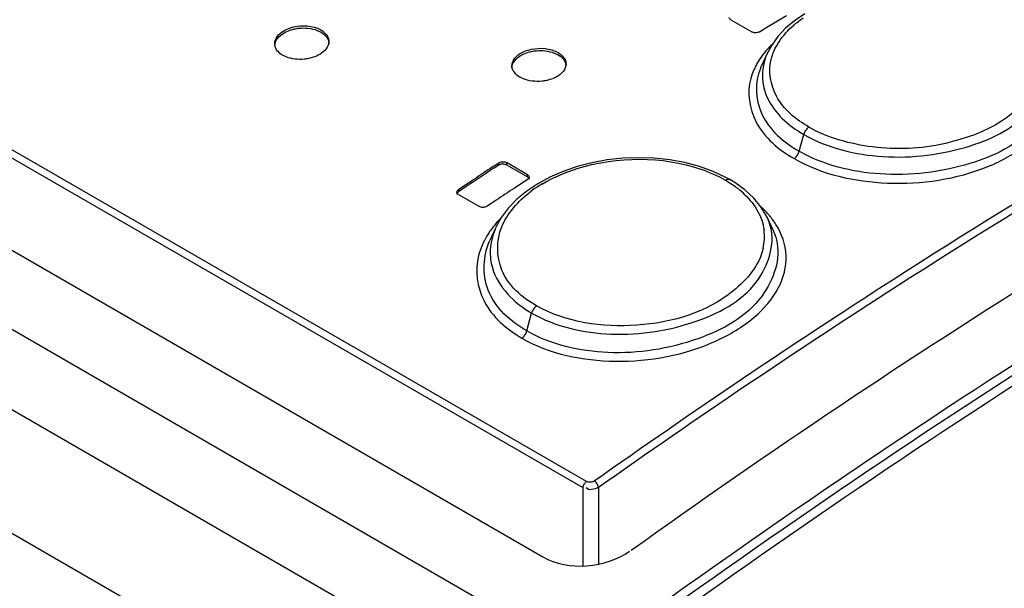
# Model space of a CAD drawing. Header units: inches. Extents: x 0 to 117, y 0 to 83.
# Tile 39 of 60: x 102.358 to 103.072, y 22.934 to 23.347. Entities that reach past the tile are written whole.
import ezdxf

# ---------------------------------------------------------------- set-up
doc = ezdxf.new("R2010")
doc.units = ezdxf.units.IN
doc.header["$LTSCALE"] = 6.431102
doc.header["$MEASUREMENT"] = 0
doc.layers.get('0').update_dxf_attribs({"linetype": 'CONTINUOUS'})

msp = doc.modelspace()

# ---------------------------------------------------------------- linework, layer by layer
at = {"color": 7, "linetype": 'CONTINUOUS'}
for p, q in [((106.38947, 20.791), (100.10581, 24.41879)), ((100.0556, 24.38979), (106.33526, 20.76431)), ((106.29495, 20.69757), (100.01416, 24.3237)), ((102.7692, 23.01175), (100.99725, 24.03477)), ((102.76673, 23.00713), (100.99478, 24.03015)), ((100.93807, 23.9959), (102.73761, 22.95695)), ((102.87391, 23.34692), (102.88922, 23.33808)), ((102.90128, 23.34226), (102.91428, 23.34989)), ((102.92759, 23.35115), (102.9202, 23.34616)), ((102.57391, 23.34074), (102.57649, 23.3395)), ((102.89479, 23.33818), (102.89804, 23.34021)), ((102.89804, 23.34021), (102.90128, 23.34226)), ((102.91369, 23.3407), (102.90813, 23.33481)), ((102.9202, 23.34616), (102.91369, 23.3407)), ((102.57372, 23.3392), (102.5765, 23.33789)), ((102.90813, 23.33481), (102.90359, 23.32855)), ((102.90359, 23.32855), (102.90051, 23.32286)), ((102.55124, 23.31989), (102.54865, 23.32112)), ((102.74584, 23.32275), (102.74864, 23.32143)), ((102.74644, 23.32412), (102.74863, 23.32304)), ((102.90051, 23.32285), (102.89622, 23.31356)), ((102.72299, 23.30414), (102.7208, 23.30522)), ((102.92358, 23.25147), (102.92683, 23.26366)), ((102.70224, 23.24089), (102.70548, 23.24304)), ((102.70548, 23.24143), (102.70224, 23.23928)), ((102.70548, 23.24143), (102.70548, 23.24304)), ((102.71105, 23.24327), (102.71105, 23.24166)), ((102.72636, 23.23443), (102.71105, 23.24327)), ((102.71105, 23.24166), (102.72636, 23.23282)), ((102.72636, 23.23282), (102.72636, 23.23443)), ((102.87034, 23.23248), (102.86109, 23.23683)), ((102.87321, 23.2309), (102.87034, 23.23248)), ((102.67625, 23.22357), (102.686, 23.23009)), ((102.686, 23.23009), (102.68924, 23.23226)), ((102.72636, 23.23098), (102.71662, 23.22452)), ((102.73386, 23.22786), (102.72585, 23.22251)), ((102.87677, 23.22873), (102.8732, 23.2309)), ((102.88422, 23.22334), (102.87677, 23.22873)), ((102.6795, 23.22414), (102.67625, 23.22196)), ((102.67625, 23.22357), (102.67625, 23.22196)), ((102.67625, 23.2201), (102.69157, 23.21126)), ((102.71662, 23.22452), (102.71337, 23.22236)), ((102.72585, 23.22251), (102.71874, 23.21663)), ((102.89059, 23.21743), (102.88422, 23.22334)), ((102.70038, 23.21369), (102.69713, 23.21152)), ((102.71874, 23.21663), (102.71261, 23.2103)), ((102.89583, 23.21105), (102.89059, 23.21743)), ((102.8999, 23.20427), (102.89583, 23.21105)), ((102.71261, 23.2103), (102.70755, 23.20356)), ((102.90049, 23.20303), (102.8999, 23.20427)), ((102.70755, 23.20356), (102.70348, 23.19625)), ((102.90439, 23.19457), (102.90048, 23.20306)), ((102.70346, 23.19619), (102.69902, 23.18657)), ((102.72587, 23.12097), (102.72934, 23.13398)), ((102.76673, 22.95059), (102.76673, 23.00713)), ((102.77787, 23.0075), (102.77787, 22.95186))]:
    msp.add_line(p, q, dxfattribs=at)
for points in [[(102.87391, 23.34692), (102.87347, 23.34723), (102.87313, 23.34757), (102.87289, 23.34795), (102.87277, 23.34835), (102.87276, 23.34856)], [(102.89479, 23.33818), (102.89426, 23.33791), (102.89367, 23.33769), (102.89302, 23.33754), (102.89235, 23.33746), (102.89166, 23.33745), (102.89099, 23.33751), (102.89034, 23.33763), (102.88975, 23.33783), (102.88922, 23.33808)], [(102.93057, 23.26898), (102.93005, 23.26862), (102.92952, 23.26817), (102.92901, 23.26764), (102.92853, 23.26707), (102.92809, 23.26645), (102.92769, 23.26578), (102.92734, 23.26508), (102.92705, 23.26436), (102.92683, 23.26366)], [(102.84063, 23.2432), (102.82967, 23.2452), (102.81841, 23.24639), (102.80698, 23.24677), (102.79553, 23.24634), (102.7842, 23.2451), (102.77312, 23.24307), (102.76243, 23.2403), (102.75225, 23.23682), (102.74269, 23.23266), (102.73386, 23.22786)], [(102.91985, 23.24615), (102.92037, 23.24652), (102.9209, 23.24697), (102.92141, 23.24749), (102.92189, 23.24807), (102.92232, 23.24869), (102.92272, 23.24935), (102.92307, 23.25005), (102.92336, 23.25077), (102.92358, 23.25147)], [(102.70548, 23.24304), (102.706, 23.24333), (102.70659, 23.24357), (102.70723, 23.24374), (102.70792, 23.24385), (102.70863, 23.24387), (102.70932, 23.24383), (102.70996, 23.2437), (102.71054, 23.24352), (102.71105, 23.24327)], [(102.70548, 23.24143), (102.70602, 23.24172), (102.70659, 23.24195), (102.70719, 23.24212), (102.70784, 23.24223), (102.70851, 23.24227), (102.70917, 23.24223), (102.70981, 23.24212), (102.71044, 23.24193), (102.71105, 23.24166)], [(102.86109, 23.23683), (102.85114, 23.24041), (102.84063, 23.2432)], [(102.72636, 23.23443), (102.7268, 23.23413), (102.72714, 23.23378), (102.72738, 23.2334), (102.7275, 23.23297), (102.72752, 23.23276)], [(102.72636, 23.23282), (102.72681, 23.2325), (102.72714, 23.23217), (102.72737, 23.2318), (102.72749, 23.23141), (102.72752, 23.23115)], [(102.72752, 23.23276), (102.7275, 23.23253), (102.72738, 23.2321), (102.72714, 23.2317), (102.72679, 23.23132), (102.72636, 23.23098)], [(102.87001, 23.23045), (102.87058, 23.23078), (102.87116, 23.23101), (102.87173, 23.23114), (102.87227, 23.23117), (102.87276, 23.23108), (102.87321, 23.2309)], [(102.6751, 23.22178), (102.67512, 23.22201), (102.67525, 23.22245), (102.67549, 23.22286), (102.67583, 23.22324), (102.67625, 23.22357)], [(102.6751, 23.22017), (102.67511, 23.22032), (102.67521, 23.22074), (102.67543, 23.22115), (102.67578, 23.22155), (102.67625, 23.22196)], [(102.67625, 23.2201), (102.67582, 23.2204), (102.67548, 23.22075), (102.67524, 23.22114), (102.67512, 23.22157), (102.6751, 23.22178)], [(102.69713, 23.21152), (102.69662, 23.21122), (102.69603, 23.21098), (102.69538, 23.2108), (102.69469, 23.2107), (102.69398, 23.21066), (102.69329, 23.21071), (102.69265, 23.21083), (102.69207, 23.21102), (102.69157, 23.21126)], [(102.73288, 23.13917), (102.73237, 23.13879), (102.73187, 23.13834), (102.73139, 23.13782), (102.73094, 23.13726), (102.73053, 23.13666), (102.73016, 23.13602), (102.72983, 23.13534), (102.72955, 23.13466), (102.72934, 23.13398)], [(102.72235, 23.11579), (102.72287, 23.11618), (102.72337, 23.11664), (102.72386, 23.11716), (102.7243, 23.11773), (102.7247, 23.11832), (102.72507, 23.11895), (102.7254, 23.11962), (102.72567, 23.1203), (102.72587, 23.12097)], [(102.77477, 23.01212), (102.77423, 23.0118), (102.77366, 23.01155), (102.77306, 23.01136), (102.77242, 23.01124), (102.77175, 23.01118), (102.77109, 23.0112), (102.77045, 23.01131), (102.76982, 23.01149), (102.7692, 23.01175)]]:
    msp.add_lwpolyline(points, dxfattribs=at)
for centre, radius, start, end in [((102.55047, 23.3295), 0.00758, 179.99541, 188.27415), ((102.57474, 23.32953), 0.00752, 0.01989, 8.56736), ((102.95375, 23.27764), 0.07162, 134.37874, 137.12048), ((102.74708, 23.31314), 0.00732, 0.11521, 9.9362), ((102.93795, 23.29435), 0.04595, 155.2724, 157.93184), ((105.89939, 18.41507), 5.78881, 123.524868, 123.679264), ((105.90402, 18.40671), 5.797, 123.52621, 123.796181), ((102.78531, 23.14644), 0.09453, 120.61334, 126.50564), ((102.83224, 23.16461), 0.07585, 51.30475, 53.20775), ((105.93141, 18.38629), 5.8089, 123.640709, 123.794749), ((102.83732, 23.17084), 0.06782, 46.33494, 51.36147), ((102.76325, 23.14803), 0.0786, 135.31919, 138.71298), ((102.86217, 23.18534), 0.0422, 18.77328, 24.79363), ((102.7513, 23.15749), 0.06334, 145.79914, 148.90771), ((102.86176, 23.18949), 0.03663, 357.11576, 7.78224), ((102.86008, 23.1896), 0.03832, 346.64371, 357.08215)]:
    msp.add_arc(centre, radius, start, end, dxfattribs=at)
for points, knots in [([(102.77477, 23.01212), (102.846, 23.06247), (103.12349, 23.24983), (103.41797, 23.41276), (103.64396, 23.51394)], [0, 0, 0, 0, 0.260503, 1, 1, 1, 1]), ([(102.77787, 23.0075), (102.84904, 23.05781), (103.12634, 23.24504), (103.4206, 23.40785), (103.64644, 23.50896)], [0, 0, 0, 0, 0.260503, 1, 1, 1, 1]), ([(102.80617, 22.91035), (102.8863, 22.96835), (103.19754, 23.18244), (103.53053, 23.36605), (103.78663, 23.47642)], [0, 0, 0, 0, 0.261848, 1, 1, 1, 1]), ([(103.63648, 23.45256), (103.56594, 23.42006), (103.27613, 23.27695), (103.00114, 23.10454), (102.80162, 22.96156)], [0, 0, 0, 0, 0.240375, 1, 1, 1, 1]), ([(103.70718, 23.43431), (103.63156, 23.39981), (103.31974, 23.24676), (103.02473, 23.06045), (102.81077, 22.9056)], [0, 0, 0, 0, 0.239384, 1, 1, 1, 1]), ([(103.70974, 23.42856), (103.63429, 23.3941), (103.32321, 23.24128), (103.02886, 23.05535), (102.81538, 22.90085)], [0, 0, 0, 0, 0.239405, 1, 1, 1, 1]), ([(102.54289, 23.32951), (102.54289, 23.33337), (102.54761, 23.33844), (102.55264, 23.3405), (102.55426, 23.34103)], [0, 0, 0, 0, 0.694306, 1, 1, 1, 1]), ([(102.55403, 23.33934), (102.55508, 23.3397), (102.55726, 23.3403), (102.55949, 23.34064), (102.56063, 23.34076)], [0, 0, 0, 0, 0.49359, 1, 1, 1, 1]), ([(102.54289, 23.3279), (102.54289, 23.33171), (102.54749, 23.33673), (102.55244, 23.3388), (102.55403, 23.33934)], [0, 0, 0, 0, 0.694685, 1, 1, 1, 1]), ([(102.58226, 23.33114), (102.58226, 23.32729), (102.57752, 23.32224), (102.5725, 23.32018), (102.57089, 23.31964)], [0, 0, 0, 0, 0.693818, 1, 1, 1, 1]), ([(102.57089, 23.31964), (102.56982, 23.31929), (102.56763, 23.3187), (102.56538, 23.31837), (102.56423, 23.31826)], [0, 0, 0, 0, 0.493995, 1, 1, 1, 1]), ([(102.71503, 23.31352), (102.71503, 23.3174), (102.71999, 23.32244), (102.72511, 23.32437), (102.72677, 23.32487)], [0, 0, 0, 0, 0.691773, 1, 1, 1, 1]), ([(102.71504, 23.31191), (102.71503, 23.31569), (102.71973, 23.32064), (102.72469, 23.32259), (102.72628, 23.32311)], [0, 0, 0, 0, 0.692449, 1, 1, 1, 1]), ([(102.72628, 23.32311), (102.72733, 23.32344), (102.7295, 23.324), (102.73172, 23.32431), (102.73285, 23.32441)], [0, 0, 0, 0, 0.493442, 1, 1, 1, 1]), ([(102.90322, 23.31797), (102.90349, 23.31908), (102.90414, 23.3213), (102.90499, 23.32346), (102.90546, 23.32453)], [0, 0, 0, 0, 0.49514, 1, 1, 1, 1]), ([(102.91985, 23.24615), (102.94006, 23.23448), (102.98896, 23.22391), (103.04851, 23.23266), (103.08793, 23.25374), (103.10731, 23.27384), (103.11407, 23.29842), (103.10832, 23.3136), (103.10408, 23.31998)], [0, 0, 0, 0, 0.281816, 0.579331, 0.708397, 0.816009, 0.907578, 1, 1, 1, 1]), ([(102.92683, 23.26366), (102.94407, 23.25369), (102.986, 23.24372), (103.04446, 23.25111), (103.09387, 23.27456), (103.10389, 23.30917), (103.09966, 23.32121)], [0, 0, 0, 0, 0.27862, 0.576647, 0.821472, 1, 1, 1, 1]), ([(102.7544, 23.31477), (102.7544, 23.31089), (102.74943, 23.30588), (102.74432, 23.30394), (102.74267, 23.30344)], [0, 0, 0, 0, 0.691281, 1, 1, 1, 1]), ([(102.89433, 23.31743), (102.89368, 23.3164), (102.89245, 23.31431), (102.89138, 23.31214), (102.89088, 23.31105)], [0, 0, 0, 0, 0.505549, 1, 1, 1, 1]), ([(102.89537, 23.31161), (102.89128, 23.30154), (102.8924, 23.27447), (102.91237, 23.25794), (102.92358, 23.25147)], [0, 0, 0, 0, 0.45645, 1, 1, 1, 1]), ([(102.93057, 23.26898), (102.92121, 23.27439), (102.90484, 23.28758), (102.90109, 23.30926), (102.90322, 23.31797)], [0, 0, 0, 0, 0.546435, 1, 1, 1, 1]), ([(102.88839, 23.30416), (102.88561, 23.29394), (102.88948, 23.26818), (102.90882, 23.25252), (102.91985, 23.24615)], [0, 0, 0, 0, 0.45416, 1, 1, 1, 1]), ([(103.10477, 23.30915), (103.10816, 23.29637), (103.09519, 23.26168), (103.04442, 23.23835), (102.98405, 23.23098), (102.94121, 23.2413), (102.92358, 23.25147)], [0, 0, 0, 0, 0.17957, 0.426891, 0.723711, 1, 1, 1, 1]), ([(103.09509, 23.30415), (103.08857, 23.27809), (103.03727, 23.25383), (102.97864, 23.25188), (102.94455, 23.26092), (102.93057, 23.26898)], [0, 0, 0, 0, 0.443007, 0.733843, 1, 1, 1, 1]), ([(102.74267, 23.30344), (102.74175, 23.30317), (102.73986, 23.3027), (102.73793, 23.30241), (102.73695, 23.30231)], [0, 0, 0, 0, 0.494527, 1, 1, 1, 1]), ([(102.89713, 23.30146), (102.89763, 23.29783), (102.90233, 23.28189), (102.91582, 23.27), (102.92683, 23.26366)], [0, 0, 0, 0, 0.223943, 1, 1, 1, 1]), ([(102.73717, 23.22779), (102.74529, 23.2326), (102.78153, 23.24782), (102.82411, 23.24803), (102.8522, 23.23843)], [0, 0, 0, 0, 0.241219, 1, 1, 1, 1]), ([(102.72235, 23.11579), (102.7425, 23.10416), (102.79184, 23.09433), (102.85138, 23.10547), (102.89053, 23.12861), (102.90977, 23.1502), (102.91655, 23.17577), (102.91096, 23.19171), (102.90669, 23.19838)], [0, 0, 0, 0, 0.276299, 0.570486, 0.700484, 0.810878, 0.905852, 1, 1, 1, 1]), ([(102.72934, 23.13398), (102.74655, 23.12404), (102.7888, 23.11468), (102.8477, 23.12411), (102.89668, 23.15063), (102.90644, 23.18622), (102.90213, 23.19892)], [0, 0, 0, 0, 0.273594, 0.568145, 0.815327, 1, 1, 1, 1]), ([(102.73288, 23.13917), (102.72244, 23.1452), (102.70379, 23.1614), (102.70372, 23.18695), (102.70773, 23.19663)], [0, 0, 0, 0, 0.534877, 1, 1, 1, 1]), ([(102.72587, 23.12097), (102.71408, 23.12778), (102.6929, 23.14654), (102.69401, 23.17571), (102.69901, 23.18658)], [0, 0, 0, 0, 0.532407, 1, 1, 1, 1]), ([(102.90703, 23.1872), (102.91051, 23.17366), (102.89802, 23.13773), (102.84757, 23.11086), (102.78672, 23.10118), (102.74347, 23.11081), (102.72587, 23.12097)], [0, 0, 0, 0, 0.186521, 0.436141, 0.729099, 1, 1, 1, 1]), ([(102.69087, 23.17565), (102.68814, 23.16495), (102.69169, 23.13869), (102.71123, 23.12221), (102.72235, 23.11579)], [0, 0, 0, 0, 0.462409, 1, 1, 1, 1]), ([(102.69935, 23.17979), (102.69915, 23.17546), (102.70136, 23.15634), (102.71678, 23.14123), (102.72934, 23.13398)], [0, 0, 0, 0, 0.230213, 1, 1, 1, 1]), ([(102.89736, 23.18074), (102.89448, 23.16856), (102.8684, 23.13763), (102.80635, 23.11983), (102.75444, 23.12706), (102.73288, 23.13917)], [0, 0, 0, 0, 0.201989, 0.601105, 1, 1, 1, 1]), ([(102.76673, 23.00713), (102.76673, 23.008), (102.7673, 23.00978), (102.76845, 23.01122), (102.7692, 23.01175)], [0, 0, 0, 0, 0.4873, 1, 1, 1, 1]), ([(102.77787, 23.0075), (102.77777, 23.00842), (102.77694, 23.01021), (102.77561, 23.01164), (102.77477, 23.01212)], [0, 0, 0, 0, 0.492661, 1, 1, 1, 1])]:
    msp.add_open_spline(points, degree=3, knots=knots, dxfattribs=at)
for points in [[(102.91958, 23.34292), (102.92177, 23.34483), (102.92407, 23.34659), (102.92646, 23.34823)], [(102.55426, 23.34103), (102.56048, 23.34308), (102.56781, 23.34313), (102.57391, 23.34074)], [(102.56063, 23.34076), (102.565, 23.3412), (102.56961, 23.34077), (102.57372, 23.3392)], [(102.90896, 23.33093), (102.91188, 23.3354), (102.91555, 23.33942), (102.91958, 23.34292)], [(102.57649, 23.3395), (102.57942, 23.33781), (102.58226, 23.33453), (102.58226, 23.33114)], [(102.5765, 23.33789), (102.57915, 23.33636), (102.58171, 23.33368), (102.58217, 23.33065)], [(102.54865, 23.32112), (102.54598, 23.32266), (102.54341, 23.32536), (102.54297, 23.32841)], [(102.72677, 23.32487), (102.73305, 23.32674), (102.74039, 23.32666), (102.74644, 23.32412)], [(102.90127, 23.32637), (102.8987, 23.32361), (102.89635, 23.32062), (102.89433, 23.31743)], [(102.90546, 23.32453), (102.90645, 23.32675), (102.90763, 23.32889), (102.90896, 23.33093)], [(102.56423, 23.31826), (102.55989, 23.31785), (102.5553, 23.31829), (102.55124, 23.31989)], [(102.73285, 23.32441), (102.7372, 23.32479), (102.74177, 23.32431), (102.74584, 23.32275)], [(102.74863, 23.32304), (102.75155, 23.32136), (102.7544, 23.31813), (102.7544, 23.31477)], [(102.74864, 23.32143), (102.75124, 23.31993), (102.75377, 23.31736), (102.75429, 23.3144)], [(102.9005, 23.32285), (102.89749, 23.31629), (102.89615, 23.30861), (102.89713, 23.30146)], [(102.7208, 23.30522), (102.71788, 23.3069), (102.71503, 23.31015), (102.71503, 23.31352)], [(102.89088, 23.31105), (102.88988, 23.30883), (102.88903, 23.30652), (102.88839, 23.30416)], [(102.73695, 23.30231), (102.73228, 23.30183), (102.72732, 23.30233), (102.72299, 23.30414)], [(102.8522, 23.23843), (102.85836, 23.23633), (102.86438, 23.2337), (102.87001, 23.23045)], [(102.87001, 23.23045), (102.87265, 23.22889), (102.87522, 23.22719), (102.87767, 23.22535)], [(102.72206, 23.21659), (102.72428, 23.21866), (102.72664, 23.2206), (102.72908, 23.22242)], [(102.88414, 23.21989), (102.88783, 23.21636), (102.89113, 23.21231), (102.89358, 23.20782)], [(102.71126, 23.20353), (102.71421, 23.20835), (102.71794, 23.21273), (102.72206, 23.21659)], [(102.89358, 23.20782), (102.89584, 23.2037), (102.89742, 23.19911), (102.89806, 23.19445)], [(102.90191, 23.2048), (102.9001, 23.20691), (102.89815, 23.20889), (102.8961, 23.21076)], [(102.90669, 23.19838), (102.90526, 23.20063), (102.90365, 23.20277), (102.90191, 23.2048)], [(102.70419, 23.19989), (102.7023, 23.19773), (102.70052, 23.19546), (102.69891, 23.19309)], [(102.70773, 23.19663), (102.70872, 23.19901), (102.70991, 23.20132), (102.71126, 23.20353)], [(102.69706, 23.1902), (102.69434, 23.18568), (102.69217, 23.18075), (102.69087, 23.17565)], [(102.70346, 23.19619), (102.7011, 23.19108), (102.69961, 23.18542), (102.69935, 23.17979)], [(102.90439, 23.19457), (102.90548, 23.1922), (102.90638, 23.18973), (102.90703, 23.1872)], [(102.77787, 23.0075), (102.77546, 23.00595), (102.76985, 23.0046), (102.76929, 23.0074)], [(102.73761, 22.95695), (102.7558, 22.94645), (102.78339, 22.94895), (102.80046, 22.96118)]]:
    msp.add_open_spline(points, degree=3, dxfattribs=at)

doc.saveas('drawing.dxf')
